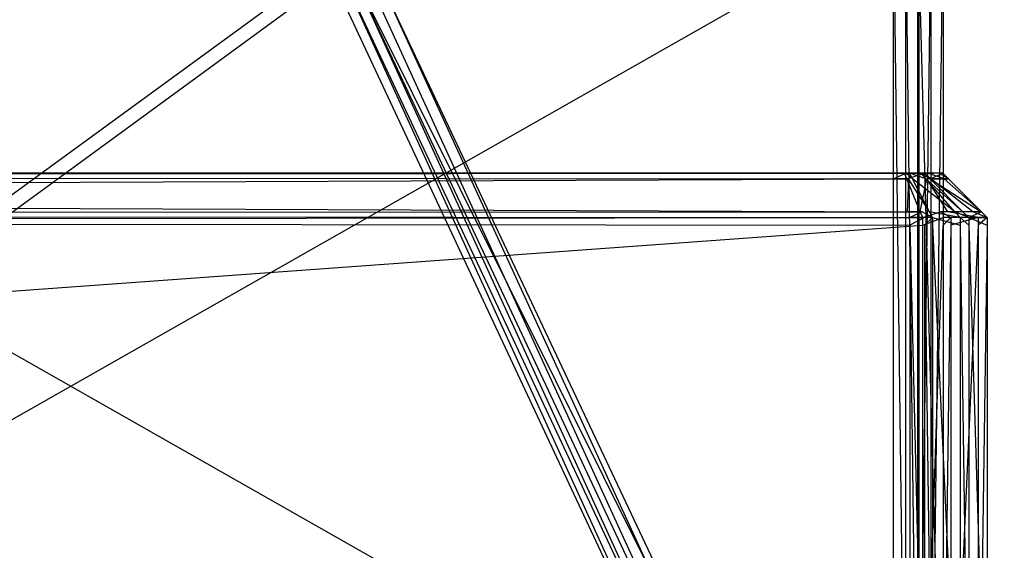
# Model space of a CAD drawing. Extents: x 0 to 1.6, y -0.5 to 0.
# Tile 152 of 188: x 1.5615 to 1.5837, y -0.4903 to -0.4783. Entities that reach past the tile are written whole.
import ezdxf

# ---------------------------------------------------------------- set-up
doc = ezdxf.new("R2010")
doc.units = 0
for name, color, linetype in [('L0_REGALELEMENT_0', 7, 'CONTINUOUS'), ('L15_FRONT_FINION_1', 7, 'CONTINUOUS'), ('L16_FRONT_FINION_2___REPLACEMTF', 7, 'CONTINUOUS'), ('L50_ABDECKPL_0___REPLACEMTFOREM', 7, 'CONTINUOUS'), ('L51_KORPUS1_0', 7, 'CONTINUOUS')]:
    doc.layers.add(name, color=color, linetype=linetype)

msp = doc.modelspace()

# ---------------------------------------------------------------- linework, layer by layer
at = {"layer": 'L0_REGALELEMENT_0', "color": 40}
for points, invisible_edges in [([(1.581195, -0.497141, 0.345723), (1.543462, -0.475716, 0.345657), (1.543462, -0.497141, 0.345657), (1.581195, -0.497141, 0.345723)], 13), ([(1.543462, -0.475716, 0.345657), (1.581195, -0.497141, 0.345723), (1.581195, -0.475716, 0.345723), (1.543462, -0.475716, 0.345657)], 14), ([(1.581779, -0.475716, 0.012565), (1.544046, -0.497141, 0.012499), (1.544046, -0.475716, 0.012499), (1.581779, -0.475716, 0.012565)], 13), ([(1.544046, -0.497141, 0.012499), (1.581779, -0.475716, 0.012565), (1.581779, -0.497141, 0.012565), (1.544046, -0.497141, 0.012499)], 14), ([(1.58147, -0.497141, 0.345724), (1.581195, -0.475716, 0.345723), (1.581195, -0.497141, 0.345723), (1.58147, -0.497141, 0.345724)], 13), ([(1.581195, -0.475716, 0.345723), (1.58147, -0.497141, 0.345724), (1.58147, -0.475716, 0.345724), (1.581195, -0.475716, 0.345723)], 14), ([(1.581739, -0.497141, 0.345724), (1.58147, -0.475716, 0.345724), (1.58147, -0.497141, 0.345724), (1.581739, -0.497141, 0.345724)], 13), ([(1.58147, -0.475716, 0.345724), (1.581739, -0.497141, 0.345724), (1.581739, -0.475716, 0.345724), (1.58147, -0.475716, 0.345724)], 14), ([(1.58174, -0.497141, 0.345493), (1.581739, -0.475716, 0.345724), (1.581739, -0.497141, 0.345724), (1.58174, -0.497141, 0.345493)], 13), ([(1.581739, -0.475716, 0.345724), (1.58174, -0.497141, 0.345493), (1.58174, -0.475716, 0.345493), (1.581739, -0.475716, 0.345724)], 14), ([(1.582322, -0.497141, 0.012915), (1.58174, -0.475716, 0.345493), (1.58174, -0.497141, 0.345493), (1.582322, -0.497141, 0.012915)], 13), ([(1.58174, -0.475716, 0.345493), (1.582322, -0.497141, 0.012915), (1.582322, -0.475716, 0.012915), (1.58174, -0.475716, 0.345493)], 14), ([(1.582053, -0.475716, 0.012565), (1.581779, -0.497141, 0.012565), (1.581779, -0.475716, 0.012565), (1.582053, -0.475716, 0.012565)], 13), ([(1.581779, -0.497141, 0.012565), (1.582053, -0.475716, 0.012565), (1.582053, -0.497141, 0.012565), (1.581779, -0.497141, 0.012565)], 14), ([(1.582322, -0.475716, 0.012566), (1.582053, -0.497141, 0.012565), (1.582053, -0.475716, 0.012565), (1.582322, -0.475716, 0.012566)], 13), ([(1.582053, -0.497141, 0.012565), (1.582322, -0.475716, 0.012566), (1.582322, -0.497141, 0.012566), (1.582053, -0.497141, 0.012565)], 14), ([(1.582322, -0.497141, 0.012566), (1.582322, -0.475716, 0.012915), (1.582322, -0.497141, 0.012915), (1.582322, -0.497141, 0.012566)], 13), ([(1.582322, -0.475716, 0.012915), (1.582322, -0.497141, 0.012566), (1.582322, -0.475716, 0.012566), (1.582322, -0.475716, 0.012915)], 14), ([(1.568392, -0.477095, 0.332371), (1.540756, -0.497258, 0.342269), (1.533127, -0.477095, 0.332309), (1.568392, -0.477095, 0.332371)], 13), ([(1.541327, -0.497258, 0.015734), (1.568931, -0.477095, 0.024127), (1.533667, -0.477095, 0.024065), (1.541327, -0.497258, 0.015734)], 13), ([(1.540756, -0.497258, 0.342269), (1.568392, -0.477095, 0.332371), (1.577842, -0.497258, 0.342334), (1.540756, -0.497258, 0.342269)], 14), ([(1.568931, -0.477095, 0.024127), (1.541327, -0.497258, 0.015734), (1.578414, -0.497258, 0.015799), (1.568931, -0.477095, 0.024127)], 14), ([(1.568648, -0.477095, 0.332371), (1.577842, -0.497258, 0.342334), (1.568392, -0.477095, 0.332371), (1.568648, -0.477095, 0.332371)], 13), ([(1.5689, -0.477095, 0.332372), (1.578112, -0.497258, 0.342335), (1.568648, -0.477095, 0.332371), (1.5689, -0.477095, 0.332372)], 13), ([(1.577842, -0.497258, 0.342334), (1.568648, -0.477095, 0.332371), (1.578112, -0.497258, 0.342335), (1.577842, -0.497258, 0.342334)], 14), ([(1.578112, -0.497258, 0.342335), (1.5689, -0.477095, 0.332372), (1.578377, -0.497258, 0.342335), (1.578112, -0.497258, 0.342335)], 14), ([(1.5689, -0.477095, 0.332372), (1.578377, -0.497258, 0.342108), (1.578377, -0.497258, 0.342335), (1.5689, -0.477095, 0.332372)], 13), ([(1.578377, -0.497258, 0.342108), (1.5689, -0.477095, 0.332372), (1.5689, -0.477095, 0.332158), (1.578377, -0.497258, 0.342108)], 14), ([(1.5689, -0.477095, 0.332158), (1.578948, -0.497258, 0.016142), (1.578377, -0.497258, 0.342108), (1.5689, -0.477095, 0.332158)], 13), ([(1.578948, -0.497258, 0.016142), (1.5689, -0.477095, 0.332158), (1.569439, -0.477095, 0.02445), (1.578948, -0.497258, 0.016142)], 14), ([(1.578414, -0.497258, 0.015799), (1.569188, -0.477095, 0.024127), (1.568931, -0.477095, 0.024127), (1.578414, -0.497258, 0.015799)], 13), ([(1.578683, -0.497258, 0.015799), (1.56944, -0.477095, 0.024128), (1.569188, -0.477095, 0.024127), (1.578683, -0.497258, 0.015799)], 13), ([(1.569188, -0.477095, 0.024127), (1.578414, -0.497258, 0.015799), (1.578683, -0.497258, 0.015799), (1.569188, -0.477095, 0.024127)], 14), ([(1.569439, -0.477095, 0.02445), (1.578948, -0.497258, 0.0158), (1.578948, -0.497258, 0.016142), (1.569439, -0.477095, 0.02445)], 13), ([(1.578948, -0.497258, 0.0158), (1.569439, -0.477095, 0.02445), (1.56944, -0.477095, 0.024128), (1.578948, -0.497258, 0.0158)], 14), ([(1.56944, -0.477095, 0.024128), (1.578683, -0.497258, 0.015799), (1.578948, -0.497258, 0.0158), (1.56944, -0.477095, 0.024128)], 14)]:
    msp.add_3dface(points, dxfattribs=dict(at, invisible_edges=invisible_edges))
at = {"layer": 'L15_FRONT_FINION_1', "color": 8}
for points, invisible_edges in [([(1.581207, -0.481919, 0.587747), (1.393014, -0.481792, 0.58729), (1.393014, -0.481919, 0.587417), (1.581207, -0.481919, 0.587747)], 13), ([(1.393014, -0.481792, 0.58729), (1.581207, -0.481919, 0.587747), (1.581154, -0.481792, 0.587619), (1.393014, -0.481792, 0.58729)], 14), ([(1.581444, -0.481792, 0.349693), (1.393431, -0.481919, 0.349236), (1.393431, -0.481792, 0.349363), (1.581444, -0.481792, 0.349693)], 13), ([(1.393431, -0.481919, 0.349236), (1.581444, -0.481792, 0.349693), (1.581497, -0.481919, 0.349565), (1.393431, -0.481919, 0.349236)], 14), ([(1.581207, -0.481919, 0.587747), (1.581485, -0.481792, 0.58762), (1.581154, -0.481792, 0.587619), (1.581207, -0.481919, 0.587747)], 13), ([(1.581485, -0.481792, 0.58762), (1.581207, -0.481919, 0.587747), (1.581538, -0.481919, 0.587747), (1.581485, -0.481792, 0.58762)], 14), ([(1.581902, -0.481792, 0.349693), (1.581497, -0.481919, 0.349565), (1.581444, -0.481792, 0.349693), (1.581902, -0.481792, 0.349693)], 13), ([(1.581485, -0.481792, 0.58762), (1.581626, -0.481919, 0.587659), (1.58156, -0.481792, 0.587545), (1.581485, -0.481792, 0.58762)], 13), ([(1.581626, -0.481919, 0.587659), (1.581485, -0.481792, 0.58762), (1.581538, -0.481919, 0.587747), (1.581626, -0.481919, 0.587659)], 14), ([(1.581497, -0.481919, 0.349565), (1.581902, -0.481792, 0.349693), (1.581955, -0.481919, 0.349566), (1.581497, -0.481919, 0.349565)], 14), ([(1.58156, -0.481792, 0.587545), (1.581932, -0.481919, 0.587354), (1.581819, -0.481792, 0.587287), (1.58156, -0.481792, 0.587545)], 13), ([(1.581932, -0.481919, 0.587354), (1.58156, -0.481792, 0.587545), (1.581626, -0.481919, 0.587659), (1.581932, -0.481919, 0.587354)], 14), ([(1.581819, -0.481792, 0.587287), (1.582027, -0.481919, 0.587259), (1.5819, -0.481792, 0.587206), (1.581819, -0.481792, 0.587287)], 13), ([(1.582027, -0.481919, 0.587259), (1.581819, -0.481792, 0.587287), (1.581932, -0.481919, 0.587354), (1.582027, -0.481919, 0.587259)], 14), ([(1.5819, -0.481792, 0.587206), (1.582028, -0.481919, 0.586792), (1.581901, -0.481792, 0.586739), (1.5819, -0.481792, 0.587206)], 13), ([(1.582028, -0.481919, 0.586792), (1.5819, -0.481792, 0.587206), (1.582027, -0.481919, 0.587259), (1.582028, -0.481919, 0.586792)], 14), ([(1.582028, -0.481919, 0.586792), (1.582314, -0.481792, 0.350618), (1.581901, -0.481792, 0.586739), (1.582028, -0.481919, 0.586792)], 14), ([(1.581902, -0.481792, 0.349693), (1.58204, -0.481919, 0.349651), (1.581955, -0.481919, 0.349566), (1.581902, -0.481792, 0.349693)], 13), ([(1.58204, -0.481919, 0.349651), (1.581902, -0.481792, 0.349693), (1.581974, -0.481792, 0.349766), (1.58204, -0.481919, 0.349651)], 14), ([(1.581974, -0.481792, 0.349766), (1.582343, -0.481919, 0.349955), (1.58204, -0.481919, 0.349651), (1.581974, -0.481792, 0.349766)], 13), ([(1.582343, -0.481919, 0.349955), (1.581974, -0.481792, 0.349766), (1.58223, -0.481792, 0.350023), (1.582343, -0.481919, 0.349955)], 14), ([(1.582314, -0.481792, 0.350618), (1.582028, -0.481919, 0.586792), (1.582442, -0.481919, 0.350566), (1.582314, -0.481792, 0.350618)], 13), ([(1.58223, -0.481792, 0.350023), (1.582443, -0.481919, 0.350056), (1.582343, -0.481919, 0.349955), (1.58223, -0.481792, 0.350023)], 13), ([(1.582443, -0.481919, 0.350056), (1.58223, -0.481792, 0.350023), (1.582315, -0.481792, 0.350108), (1.582443, -0.481919, 0.350056)], 14), ([(1.582442, -0.481919, 0.350566), (1.582315, -0.481792, 0.350108), (1.582314, -0.481792, 0.350618), (1.582442, -0.481919, 0.350566)], 14), ([(1.582315, -0.481792, 0.350108), (1.582442, -0.481919, 0.350566), (1.582443, -0.481919, 0.350056), (1.582315, -0.481792, 0.350108)], 13), ([(1.581511, -0.482659, 0.588486), (1.393014, -0.481919, 0.587417), (1.393013, -0.482659, 0.588156), (1.581511, -0.482659, 0.588486)], 13), ([(1.393014, -0.481919, 0.587417), (1.581511, -0.482659, 0.588486), (1.581207, -0.481919, 0.587747), (1.393014, -0.481919, 0.587417)], 14), ([(1.581497, -0.481919, 0.349565), (1.393432, -0.482659, 0.348497), (1.393431, -0.481919, 0.349236), (1.581497, -0.481919, 0.349565)], 13), ([(1.393432, -0.482659, 0.348497), (1.581497, -0.481919, 0.349565), (1.581804, -0.482659, 0.348827), (1.393432, -0.482659, 0.348497)], 14), ([(1.581511, -0.482659, 0.588486), (1.581538, -0.481919, 0.587747), (1.581207, -0.481919, 0.587747), (1.581511, -0.482659, 0.588486)], 13), ([(1.581955, -0.481919, 0.349566), (1.581804, -0.482659, 0.348827), (1.581497, -0.481919, 0.349565), (1.581955, -0.481919, 0.349566)], 13), ([(1.581538, -0.481919, 0.587747), (1.581511, -0.482659, 0.588486), (1.581843, -0.482659, 0.588487), (1.581538, -0.481919, 0.587747)], 14), ([(1.581538, -0.481919, 0.587747), (1.582009, -0.482659, 0.588321), (1.581626, -0.481919, 0.587659), (1.581538, -0.481919, 0.587747)], 13), ([(1.582009, -0.482659, 0.588321), (1.581538, -0.481919, 0.587747), (1.581843, -0.482659, 0.588487), (1.582009, -0.482659, 0.588321)], 14), ([(1.581626, -0.481919, 0.587659), (1.582587, -0.482659, 0.587746), (1.581932, -0.481919, 0.587354), (1.581626, -0.481919, 0.587659)], 13), ([(1.582587, -0.482659, 0.587746), (1.581626, -0.481919, 0.587659), (1.582009, -0.482659, 0.588321), (1.582587, -0.482659, 0.587746)], 14), ([(1.581804, -0.482659, 0.348827), (1.581955, -0.481919, 0.349566), (1.582262, -0.482659, 0.348828), (1.581804, -0.482659, 0.348827)], 14), ([(1.581932, -0.481919, 0.587354), (1.582766, -0.482659, 0.587567), (1.582027, -0.481919, 0.587259), (1.581932, -0.481919, 0.587354)], 13), ([(1.582766, -0.482659, 0.587567), (1.581932, -0.481919, 0.587354), (1.582587, -0.482659, 0.587746), (1.582766, -0.482659, 0.587567)], 14), ([(1.581955, -0.481919, 0.349566), (1.582423, -0.482659, 0.348988), (1.582262, -0.482659, 0.348828), (1.581955, -0.481919, 0.349566)], 13), ([(1.582423, -0.482659, 0.348988), (1.581955, -0.481919, 0.349566), (1.58204, -0.481919, 0.349651), (1.582423, -0.482659, 0.348988)], 14), ([(1.582767, -0.482659, 0.587099), (1.582027, -0.481919, 0.587259), (1.582766, -0.482659, 0.587567), (1.582767, -0.482659, 0.587099)], 13), ([(1.582027, -0.481919, 0.587259), (1.582767, -0.482659, 0.587099), (1.582028, -0.481919, 0.586792), (1.582027, -0.481919, 0.587259)], 14), ([(1.583182, -0.482659, 0.350262), (1.582028, -0.481919, 0.586792), (1.582767, -0.482659, 0.587099), (1.583182, -0.482659, 0.350262)], 13), ([(1.582028, -0.481919, 0.586792), (1.583182, -0.482659, 0.350262), (1.582442, -0.481919, 0.350566), (1.582028, -0.481919, 0.586792)], 14), ([(1.58204, -0.481919, 0.349651), (1.582994, -0.482659, 0.349561), (1.582423, -0.482659, 0.348988), (1.58204, -0.481919, 0.349651)], 13), ([(1.582994, -0.482659, 0.349561), (1.58204, -0.481919, 0.349651), (1.582343, -0.481919, 0.349955), (1.582994, -0.482659, 0.349561)], 14), ([(1.582343, -0.481919, 0.349955), (1.583183, -0.482659, 0.349751), (1.582994, -0.482659, 0.349561), (1.582343, -0.481919, 0.349955)], 13), ([(1.583183, -0.482659, 0.349751), (1.582343, -0.481919, 0.349955), (1.582443, -0.481919, 0.350056), (1.583183, -0.482659, 0.349751)], 14), ([(1.583183, -0.482659, 0.349751), (1.582442, -0.481919, 0.350566), (1.583182, -0.482659, 0.350262), (1.583183, -0.482659, 0.349751)], 13), ([(1.582442, -0.481919, 0.350566), (1.583183, -0.482659, 0.349751), (1.582443, -0.481919, 0.350056), (1.582442, -0.481919, 0.350566)], 14), ([(1.581566, -0.482792, 0.588619), (1.393013, -0.482659, 0.588156), (1.393012, -0.482792, 0.588289), (1.581566, -0.482792, 0.588619)], 13), ([(1.393013, -0.482659, 0.588156), (1.581566, -0.482792, 0.588619), (1.581511, -0.482659, 0.588486), (1.393013, -0.482659, 0.588156)], 14), ([(1.581804, -0.482659, 0.348827), (1.393433, -0.482792, 0.348364), (1.393432, -0.482659, 0.348497), (1.581804, -0.482659, 0.348827)], 13), ([(1.393433, -0.482792, 0.348364), (1.581804, -0.482659, 0.348827), (1.581859, -0.482792, 0.348694), (1.393433, -0.482792, 0.348364)], 14), ([(1.581566, -0.482792, 0.588619), (1.581843, -0.482659, 0.588487), (1.581511, -0.482659, 0.588486), (1.581566, -0.482792, 0.588619)], 13), ([(1.581843, -0.482659, 0.588487), (1.581566, -0.482792, 0.588619), (1.581898, -0.482792, 0.58862), (1.581843, -0.482659, 0.588487)], 14), ([(1.582262, -0.482659, 0.348828), (1.581859, -0.482792, 0.348694), (1.581804, -0.482659, 0.348827), (1.582262, -0.482659, 0.348828)], 13), ([(1.581843, -0.482659, 0.588487), (1.582078, -0.482792, 0.58844), (1.582009, -0.482659, 0.588321), (1.581843, -0.482659, 0.588487)], 13), ([(1.582078, -0.482792, 0.58844), (1.581843, -0.482659, 0.588487), (1.581898, -0.482792, 0.58862), (1.582078, -0.482792, 0.58844)], 14), ([(1.581859, -0.482792, 0.348694), (1.582262, -0.482659, 0.348828), (1.582318, -0.482792, 0.348695), (1.581859, -0.482792, 0.348694)], 14), ([(1.582009, -0.482659, 0.588321), (1.582704, -0.482792, 0.587816), (1.582587, -0.482659, 0.587746), (1.582009, -0.482659, 0.588321)], 13), ([(1.582704, -0.482792, 0.587816), (1.582009, -0.482659, 0.588321), (1.582078, -0.482792, 0.58844), (1.582704, -0.482792, 0.587816)], 14), ([(1.582262, -0.482659, 0.348828), (1.582492, -0.482792, 0.348869), (1.582318, -0.482792, 0.348695), (1.582262, -0.482659, 0.348828)], 13), ([(1.582492, -0.482792, 0.348869), (1.582262, -0.482659, 0.348828), (1.582423, -0.482659, 0.348988), (1.582492, -0.482792, 0.348869)], 14), ([(1.582423, -0.482659, 0.348988), (1.583111, -0.482792, 0.34949), (1.582492, -0.482792, 0.348869), (1.582423, -0.482659, 0.348988)], 13), ([(1.583111, -0.482792, 0.34949), (1.582423, -0.482659, 0.348988), (1.582994, -0.482659, 0.349561), (1.583111, -0.482792, 0.34949)], 14), ([(1.582587, -0.482659, 0.587746), (1.582899, -0.482792, 0.587622), (1.582766, -0.482659, 0.587567), (1.582587, -0.482659, 0.587746)], 13), ([(1.582899, -0.482792, 0.587622), (1.582587, -0.482659, 0.587746), (1.582704, -0.482792, 0.587816), (1.582899, -0.482792, 0.587622)], 14), ([(1.582766, -0.482659, 0.587567), (1.5829, -0.482792, 0.587154), (1.582767, -0.482659, 0.587099), (1.582766, -0.482659, 0.587567)], 13), ([(1.5829, -0.482792, 0.587154), (1.582766, -0.482659, 0.587567), (1.582899, -0.482792, 0.587622), (1.5829, -0.482792, 0.587154)], 14), ([(1.5829, -0.482792, 0.587154), (1.583182, -0.482659, 0.350262), (1.582767, -0.482659, 0.587099), (1.5829, -0.482792, 0.587154)], 14), ([(1.583182, -0.482659, 0.350262), (1.5829, -0.482792, 0.587154), (1.583315, -0.482792, 0.350207), (1.583182, -0.482659, 0.350262)], 13), ([(1.582994, -0.482659, 0.349561), (1.583316, -0.482792, 0.349696), (1.583111, -0.482792, 0.34949), (1.582994, -0.482659, 0.349561)], 13), ([(1.583316, -0.482792, 0.349696), (1.582994, -0.482659, 0.349561), (1.583183, -0.482659, 0.349751), (1.583316, -0.482792, 0.349696)], 14), ([(1.583315, -0.482792, 0.350207), (1.583183, -0.482659, 0.349751), (1.583182, -0.482659, 0.350262), (1.583315, -0.482792, 0.350207)], 14), ([(1.583183, -0.482659, 0.349751), (1.583315, -0.482792, 0.350207), (1.583316, -0.482792, 0.349696), (1.583183, -0.482659, 0.349751)], 13), ([(1.581566, -0.482963, 0.588619), (1.393012, -0.482792, 0.588289), (1.393012, -0.482963, 0.588289), (1.581566, -0.482963, 0.588619)], 13), ([(1.393012, -0.482792, 0.588289), (1.581566, -0.482963, 0.588619), (1.581566, -0.482792, 0.588619), (1.393012, -0.482792, 0.588289)], 14), ([(1.581859, -0.482792, 0.348694), (1.393433, -0.482963, 0.348364), (1.393433, -0.482792, 0.348364), (1.581859, -0.482792, 0.348694)], 13), ([(1.393433, -0.482963, 0.348364), (1.581859, -0.482792, 0.348694), (1.581859, -0.482963, 0.348694), (1.393433, -0.482963, 0.348364)], 14), ([(1.581566, -0.482963, 0.588619), (1.581898, -0.482792, 0.58862), (1.581566, -0.482792, 0.588619), (1.581566, -0.482963, 0.588619)], 13), ([(1.581898, -0.482792, 0.58862), (1.581566, -0.482963, 0.588619), (1.581898, -0.482963, 0.58862), (1.581898, -0.482792, 0.58862)], 14), ([(1.582318, -0.482792, 0.348695), (1.581859, -0.482963, 0.348694), (1.581859, -0.482792, 0.348694), (1.582318, -0.482792, 0.348695)], 13), ([(1.581859, -0.482963, 0.348694), (1.582318, -0.482792, 0.348695), (1.582318, -0.482963, 0.348695), (1.581859, -0.482963, 0.348694)], 14), ([(1.581898, -0.482963, 0.58862), (1.582078, -0.482792, 0.58844), (1.581898, -0.482792, 0.58862), (1.581898, -0.482963, 0.58862)], 13), ([(1.582078, -0.482792, 0.58844), (1.581898, -0.482963, 0.58862), (1.582078, -0.482963, 0.58844), (1.582078, -0.482792, 0.58844)], 14), ([(1.582704, -0.482963, 0.587816), (1.582078, -0.482792, 0.58844), (1.582078, -0.482963, 0.58844), (1.582704, -0.482963, 0.587816)], 13), ([(1.582078, -0.482792, 0.58844), (1.582704, -0.482963, 0.587816), (1.582704, -0.482792, 0.587816), (1.582078, -0.482792, 0.58844)], 14), ([(1.582318, -0.482963, 0.348695), (1.582492, -0.482792, 0.348869), (1.582492, -0.482963, 0.348869), (1.582318, -0.482963, 0.348695)], 13), ([(1.582492, -0.482792, 0.348869), (1.582318, -0.482963, 0.348695), (1.582318, -0.482792, 0.348695), (1.582492, -0.482792, 0.348869)], 14), ([(1.582492, -0.482963, 0.348869), (1.583111, -0.482792, 0.34949), (1.583111, -0.482963, 0.34949), (1.582492, -0.482963, 0.348869)], 13), ([(1.583111, -0.482792, 0.34949), (1.582492, -0.482963, 0.348869), (1.582492, -0.482792, 0.348869), (1.583111, -0.482792, 0.34949)], 14), ([(1.582899, -0.482963, 0.587622), (1.582704, -0.482792, 0.587816), (1.582704, -0.482963, 0.587816), (1.582899, -0.482963, 0.587622)], 13), ([(1.582704, -0.482792, 0.587816), (1.582899, -0.482963, 0.587622), (1.582899, -0.482792, 0.587622), (1.582704, -0.482792, 0.587816)], 14), ([(1.5829, -0.482963, 0.587154), (1.582899, -0.482792, 0.587622), (1.582899, -0.482963, 0.587622), (1.5829, -0.482963, 0.587154)], 13), ([(1.582899, -0.482792, 0.587622), (1.5829, -0.482963, 0.587154), (1.5829, -0.482792, 0.587154), (1.582899, -0.482792, 0.587622)], 14), ([(1.583315, -0.482963, 0.350207), (1.5829, -0.482792, 0.587154), (1.5829, -0.482963, 0.587154), (1.583315, -0.482963, 0.350207)], 13), ([(1.5829, -0.482792, 0.587154), (1.583315, -0.482963, 0.350207), (1.583315, -0.482792, 0.350207), (1.5829, -0.482792, 0.587154)], 14), ([(1.583111, -0.482963, 0.34949), (1.583316, -0.482792, 0.349696), (1.583316, -0.482963, 0.349696), (1.583111, -0.482963, 0.34949)], 13), ([(1.583316, -0.482792, 0.349696), (1.583111, -0.482963, 0.34949), (1.583111, -0.482792, 0.34949), (1.583316, -0.482792, 0.349696)], 14), ([(1.583316, -0.482963, 0.349696), (1.583315, -0.482792, 0.350207), (1.583315, -0.482963, 0.350207), (1.583316, -0.482963, 0.349696)], 13), ([(1.583315, -0.482792, 0.350207), (1.583316, -0.482963, 0.349696), (1.583316, -0.482792, 0.349696), (1.583315, -0.482792, 0.350207)], 14), ([(1.581566, -0.496623, 0.588619), (1.393012, -0.482963, 0.588289), (1.393012, -0.496623, 0.588289), (1.581566, -0.496623, 0.588619)], 13), ([(1.393012, -0.482963, 0.588289), (1.581566, -0.496623, 0.588619), (1.581566, -0.482963, 0.588619), (1.393012, -0.482963, 0.588289)], 14), ([(1.581859, -0.482963, 0.348694), (1.393433, -0.496623, 0.348364), (1.393433, -0.482963, 0.348364), (1.581859, -0.482963, 0.348694)], 13), ([(1.393433, -0.496623, 0.348364), (1.581859, -0.482963, 0.348694), (1.581859, -0.496623, 0.348694), (1.393433, -0.496623, 0.348364)], 14), ([(1.581898, -0.496623, 0.58862), (1.581566, -0.482963, 0.588619), (1.581566, -0.496623, 0.588619), (1.581898, -0.496623, 0.58862)], 13), ([(1.581566, -0.482963, 0.588619), (1.581898, -0.496623, 0.58862), (1.581898, -0.482963, 0.58862), (1.581566, -0.482963, 0.588619)], 14), ([(1.582318, -0.482963, 0.348695), (1.581859, -0.496623, 0.348694), (1.581859, -0.482963, 0.348694), (1.582318, -0.482963, 0.348695)], 13), ([(1.581859, -0.496623, 0.348694), (1.582318, -0.482963, 0.348695), (1.582318, -0.496623, 0.348695), (1.581859, -0.496623, 0.348694)], 14), ([(1.582078, -0.496623, 0.58844), (1.581898, -0.482963, 0.58862), (1.581898, -0.496623, 0.58862), (1.582078, -0.496623, 0.58844)], 13), ([(1.581898, -0.482963, 0.58862), (1.582078, -0.496623, 0.58844), (1.582078, -0.482963, 0.58844), (1.581898, -0.482963, 0.58862)], 14), ([(1.582704, -0.496623, 0.587816), (1.582078, -0.482963, 0.58844), (1.582078, -0.496623, 0.58844), (1.582704, -0.496623, 0.587816)], 13), ([(1.582078, -0.482963, 0.58844), (1.582704, -0.496623, 0.587816), (1.582704, -0.482963, 0.587816), (1.582078, -0.482963, 0.58844)], 14), ([(1.582318, -0.496623, 0.348695), (1.582492, -0.482963, 0.348869), (1.582492, -0.496623, 0.348869), (1.582318, -0.496623, 0.348695)], 13), ([(1.582492, -0.482963, 0.348869), (1.582318, -0.496623, 0.348695), (1.582318, -0.482963, 0.348695), (1.582492, -0.482963, 0.348869)], 14), ([(1.582492, -0.496623, 0.348869), (1.583111, -0.482963, 0.34949), (1.583111, -0.496623, 0.34949), (1.582492, -0.496623, 0.348869)], 13), ([(1.583111, -0.482963, 0.34949), (1.582492, -0.496623, 0.348869), (1.582492, -0.482963, 0.348869), (1.583111, -0.482963, 0.34949)], 14), ([(1.582899, -0.496623, 0.587622), (1.582704, -0.482963, 0.587816), (1.582704, -0.496623, 0.587816), (1.582899, -0.496623, 0.587622)], 13), ([(1.582704, -0.482963, 0.587816), (1.582899, -0.496623, 0.587622), (1.582899, -0.482963, 0.587622), (1.582704, -0.482963, 0.587816)], 14), ([(1.5829, -0.496623, 0.587154), (1.582899, -0.482963, 0.587622), (1.582899, -0.496623, 0.587622), (1.5829, -0.496623, 0.587154)], 13), ([(1.582899, -0.482963, 0.587622), (1.5829, -0.496623, 0.587154), (1.5829, -0.482963, 0.587154), (1.582899, -0.482963, 0.587622)], 14), ([(1.583315, -0.496623, 0.350207), (1.5829, -0.482963, 0.587154), (1.5829, -0.496623, 0.587154), (1.583315, -0.496623, 0.350207)], 13), ([(1.5829, -0.482963, 0.587154), (1.583315, -0.496623, 0.350207), (1.583315, -0.482963, 0.350207), (1.5829, -0.482963, 0.587154)], 14), ([(1.583111, -0.496623, 0.34949), (1.583316, -0.482963, 0.349696), (1.583316, -0.496623, 0.349696), (1.583111, -0.496623, 0.34949)], 13), ([(1.583316, -0.482963, 0.349696), (1.583111, -0.496623, 0.34949), (1.583111, -0.482963, 0.34949), (1.583316, -0.482963, 0.349696)], 14), ([(1.583316, -0.496623, 0.349696), (1.583315, -0.482963, 0.350207), (1.583315, -0.496623, 0.350207), (1.583316, -0.496623, 0.349696)], 13), ([(1.583315, -0.482963, 0.350207), (1.583316, -0.496623, 0.349696), (1.583316, -0.482963, 0.349696), (1.583315, -0.482963, 0.350207)], 14)]:
    msp.add_3dface(points, dxfattribs=dict(at, invisible_edges=invisible_edges))
at = {"layer": 'L16_FRONT_FINION_2___REPLACEMTF', "color": 250}
for points, invisible_edges in [([(1.393014, -0.481792, 0.58729), (1.581154, -0.481792, 0.587418), (1.393015, -0.481792, 0.587088), (1.393014, -0.481792, 0.58729)], 13), ([(1.581154, -0.481792, 0.587418), (1.393014, -0.481792, 0.58729), (1.581154, -0.481792, 0.587619), (1.581154, -0.481792, 0.587418)], 14), ([(1.393015, -0.481792, 0.587088), (1.581444, -0.481792, 0.349894), (1.39343, -0.481792, 0.349565), (1.393015, -0.481792, 0.587088)], 13), ([(1.581444, -0.481792, 0.349894), (1.393015, -0.481792, 0.587088), (1.581664, -0.481792, 0.349895), (1.581444, -0.481792, 0.349894)], 10), ([(1.581664, -0.481792, 0.349895), (1.393015, -0.481792, 0.587088), (1.581831, -0.481792, 0.349908), (1.581664, -0.481792, 0.349895)], 13), ([(1.581831, -0.481792, 0.349908), (1.393015, -0.481792, 0.587088), (1.582087, -0.481792, 0.350165), (1.581831, -0.481792, 0.349908)], 10), ([(1.582087, -0.481792, 0.350165), (1.393015, -0.481792, 0.587088), (1.582113, -0.481792, 0.350322), (1.582087, -0.481792, 0.350165)], 13), ([(1.582113, -0.481792, 0.350322), (1.393015, -0.481792, 0.587088), (1.582113, -0.481792, 0.350618), (1.582113, -0.481792, 0.350322)], 10), ([(1.582113, -0.481792, 0.350618), (1.393015, -0.481792, 0.587088), (1.581699, -0.481792, 0.586739), (1.582113, -0.481792, 0.350618)], 13), ([(1.581699, -0.481792, 0.586739), (1.393015, -0.481792, 0.587088), (1.581699, -0.481792, 0.587007), (1.581699, -0.481792, 0.586739)], 10), ([(1.581699, -0.481792, 0.587007), (1.393015, -0.481792, 0.587088), (1.581677, -0.481792, 0.587144), (1.581699, -0.481792, 0.587007)], 15), ([(1.581677, -0.481792, 0.587144), (1.393015, -0.481792, 0.587088), (1.581154, -0.481792, 0.587418), (1.581677, -0.481792, 0.587144)], 15), ([(1.39343, -0.481792, 0.349565), (1.581444, -0.481792, 0.349693), (1.393431, -0.481792, 0.349363), (1.39343, -0.481792, 0.349565)], 13), ([(1.581444, -0.481792, 0.349693), (1.39343, -0.481792, 0.349565), (1.581444, -0.481792, 0.349894), (1.581444, -0.481792, 0.349693)], 14), ([(1.581677, -0.481792, 0.587144), (1.581154, -0.481792, 0.587418), (1.581417, -0.481792, 0.587403), (1.581677, -0.481792, 0.587144)], 15), ([(1.581417, -0.481792, 0.587403), (1.581154, -0.481792, 0.587418), (1.581329, -0.481792, 0.587418), (1.581417, -0.481792, 0.587403)], 15), ([(1.581154, -0.481792, 0.587619), (1.581329, -0.481792, 0.587418), (1.581154, -0.481792, 0.587418), (1.581154, -0.481792, 0.587619)], 13), ([(1.581329, -0.481792, 0.587418), (1.581154, -0.481792, 0.587619), (1.581485, -0.481792, 0.58762), (1.581329, -0.481792, 0.587418)], 14), ([(1.581329, -0.481792, 0.587418), (1.58156, -0.481792, 0.587545), (1.581417, -0.481792, 0.587403), (1.581329, -0.481792, 0.587418)], 13), ([(1.58156, -0.481792, 0.587545), (1.581329, -0.481792, 0.587418), (1.581485, -0.481792, 0.58762), (1.58156, -0.481792, 0.587545)], 14), ([(1.581417, -0.481792, 0.587403), (1.581819, -0.481792, 0.587287), (1.581677, -0.481792, 0.587144), (1.581417, -0.481792, 0.587403)], 13), ([(1.581819, -0.481792, 0.587287), (1.581417, -0.481792, 0.587403), (1.58156, -0.481792, 0.587545), (1.581819, -0.481792, 0.587287)], 14), ([(1.581444, -0.481792, 0.349894), (1.581902, -0.481792, 0.349693), (1.581444, -0.481792, 0.349693), (1.581444, -0.481792, 0.349894)], 13), ([(1.581902, -0.481792, 0.349693), (1.581444, -0.481792, 0.349894), (1.581664, -0.481792, 0.349895), (1.581902, -0.481792, 0.349693)], 14), ([(1.581664, -0.481792, 0.349895), (1.581974, -0.481792, 0.349766), (1.581902, -0.481792, 0.349693), (1.581664, -0.481792, 0.349895)], 13), ([(1.581974, -0.481792, 0.349766), (1.581664, -0.481792, 0.349895), (1.581831, -0.481792, 0.349908), (1.581974, -0.481792, 0.349766)], 14), ([(1.581677, -0.481792, 0.587144), (1.5819, -0.481792, 0.587206), (1.581699, -0.481792, 0.587007), (1.581677, -0.481792, 0.587144)], 13), ([(1.5819, -0.481792, 0.587206), (1.581677, -0.481792, 0.587144), (1.581819, -0.481792, 0.587287), (1.5819, -0.481792, 0.587206)], 14), ([(1.581699, -0.481792, 0.587007), (1.581901, -0.481792, 0.586739), (1.581699, -0.481792, 0.586739), (1.581699, -0.481792, 0.587007)], 13), ([(1.581901, -0.481792, 0.586739), (1.581699, -0.481792, 0.587007), (1.5819, -0.481792, 0.587206), (1.581901, -0.481792, 0.586739)], 14), ([(1.581699, -0.481792, 0.586739), (1.582314, -0.481792, 0.350618), (1.582113, -0.481792, 0.350618), (1.581699, -0.481792, 0.586739)], 13), ([(1.582314, -0.481792, 0.350618), (1.581699, -0.481792, 0.586739), (1.581901, -0.481792, 0.586739), (1.582314, -0.481792, 0.350618)], 14), ([(1.581831, -0.481792, 0.349908), (1.58223, -0.481792, 0.350023), (1.581974, -0.481792, 0.349766), (1.581831, -0.481792, 0.349908)], 13), ([(1.58223, -0.481792, 0.350023), (1.581831, -0.481792, 0.349908), (1.582087, -0.481792, 0.350165), (1.58223, -0.481792, 0.350023)], 14), ([(1.582087, -0.481792, 0.350165), (1.582315, -0.481792, 0.350108), (1.58223, -0.481792, 0.350023), (1.582087, -0.481792, 0.350165)], 13), ([(1.582315, -0.481792, 0.350108), (1.582087, -0.481792, 0.350165), (1.582113, -0.481792, 0.350322), (1.582315, -0.481792, 0.350108)], 14), ([(1.582113, -0.481792, 0.350322), (1.582314, -0.481792, 0.350618), (1.582315, -0.481792, 0.350108), (1.582113, -0.481792, 0.350322)], 13), ([(1.582314, -0.481792, 0.350618), (1.582113, -0.481792, 0.350322), (1.582113, -0.481792, 0.350618), (1.582314, -0.481792, 0.350618)], 14)]:
    msp.add_3dface(points, dxfattribs=dict(at, invisible_edges=invisible_edges))
at = {"layer": 'L50_ABDECKPL_0___REPLACEMTFOREM', "color": 39}
for points, invisible_edges in [([(1.128221, -0.501185, 0.602705), (1.598384, -0.002372, 0.602705), (1.124135, -0.002372, 0.602705), (1.128221, -0.501185, 0.602705)], 13), ([(1.598384, -0.002369, 0.590716), (1.128221, -0.501188, 0.590716), (1.128221, -0.002369, 0.590716), (1.598384, -0.002369, 0.590716)], 13), ([(1.128221, -0.501188, 0.590716), (1.598384, -0.002369, 0.590716), (1.598335, -0.501188, 0.590716), (1.128221, -0.501188, 0.590716)], 10), ([(1.598384, -0.002372, 0.602705), (1.128221, -0.501185, 0.602705), (1.598335, -0.501185, 0.602705), (1.598384, -0.002372, 0.602705)], 10)]:
    msp.add_3dface(points, dxfattribs=dict(at, invisible_edges=invisible_edges))
at = {"layer": 'L51_KORPUS1_0', "color": 8}
for points, invisible_edges in [([(1.597088, -0.000594), (0.5, -0.497406), (0.5, -0.000594), (1.597088, -0.000594)], 13), ([(0.5, -0.497406), (1.597088, -0.000594), (1.597091, -0.497406), (0.5, -0.497406)], 10), ([(0.5, -0.497404, 0.00769), (1.597088, -0.000596, 0.00769), (0.5, -0.000596, 0.00769), (0.5, -0.497404, 0.00769)], 13), ([(1.597088, -0.000596, 0.00769), (0.5, -0.497404, 0.00769), (1.597091, -0.497404, 0.00769), (1.597088, -0.000596, 0.00769)], 10)]:
    msp.add_3dface(points, dxfattribs=dict(at, invisible_edges=invisible_edges))

doc.saveas('drawing.dxf')
